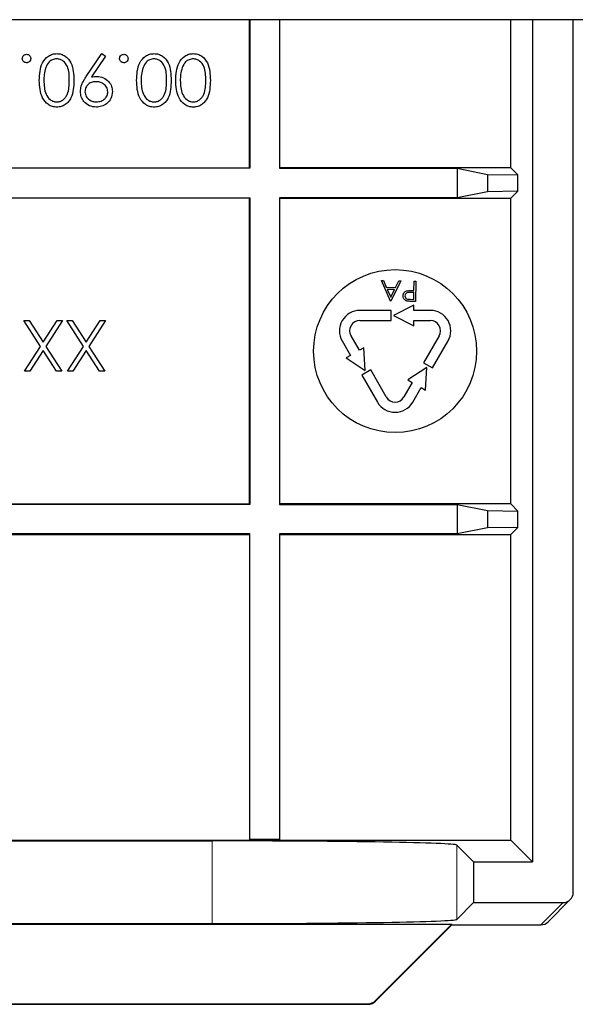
# Model space of a CAD drawing. Header units: millimetres. Extents: x 5 to 418, y 2 to 292.
# Tile 62 of 74: x 337.8 to 342.34, y 93.81 to 101.87. Entities that reach past the tile are written whole.
import ezdxf

# ---------------------------------------------------------------- set-up
doc = ezdxf.new("R2010")
doc.units = ezdxf.units.MM

msp = doc.modelspace()

# ---------------------------------------------------------------- linework, layer by layer
at = {"color": 7, "linetype": 'Continuous', "lineweight": 25}
for p, q in [((374.2615, 101.8669), (317.4282, 101.8669)), ((339.6782, 100.6557), (339.6782, 101.8669)), ((339.6826, 101.8669), (339.6826, 100.6513)), ((339.9238, 101.8669), (339.9238, 100.6513)), ((339.9282, 100.6557), (339.9282, 101.8669)), ((341.8174, 100.6557), (341.8174, 101.8669)), ((341.9948, 101.8669), (341.9948, 94.9782)), ((342.3282, 94.7282), (342.3282, 101.8669)), ((338.3437, 101.4018), (338.472, 101.5895)), ((338.5019, 101.5687), (338.3861, 101.3993)), ((338.472, 101.5895), (338.5019, 101.5687)), ((339.6826, 100.6513), (336.6738, 100.6513)), ((336.6782, 100.6557), (339.6782, 100.6557)), ((339.6826, 100.6513), (339.6782, 100.6557)), ((339.9238, 100.6513), (339.9282, 100.6557)), ((339.9238, 100.6513), (341.3777, 100.6513)), ((341.8174, 100.6557), (339.9282, 100.6557)), ((341.3777, 100.6513), (341.6256, 100.6018)), ((341.3777, 100.6513), (341.3777, 100.41)), ((341.6256, 100.6018), (341.8756, 100.5975)), ((341.6256, 100.6018), (341.6256, 100.4595)), ((341.8174, 100.6557), (341.8756, 100.5975)), ((341.8756, 100.4638), (341.8756, 100.5975)), ((341.6256, 100.4595), (341.3777, 100.41)), ((341.8756, 100.4638), (341.6256, 100.4595)), ((341.8756, 100.4638), (341.8174, 100.4057)), ((336.6738, 100.41), (339.6826, 100.41)), ((339.6782, 100.4057), (336.6782, 100.4057)), ((339.6826, 100.41), (339.6782, 100.4057)), ((339.6782, 97.9057), (339.6782, 100.4057)), ((339.6826, 100.41), (339.6826, 97.9013)), ((339.9238, 100.41), (339.9282, 100.4057)), ((341.3777, 100.41), (339.9238, 100.41)), ((339.9238, 100.41), (339.9238, 97.9013)), ((339.9282, 100.4057), (341.8174, 100.4057)), ((339.9282, 97.9057), (339.9282, 100.4057)), ((341.8174, 97.9057), (341.8174, 100.4057)), ((340.7583, 99.7324), (340.7746, 99.7322)), ((340.8332, 99.5648), (340.7583, 99.7324)), ((340.7746, 99.7322), (340.7986, 99.6784)), ((340.9164, 99.7304), (340.8354, 99.5647)), ((340.8741, 99.6775), (340.9001, 99.7306)), ((340.9001, 99.7306), (340.9164, 99.7304)), ((341.0245, 99.6522), (341.0254, 99.7291)), ((341.0254, 99.7291), (341.0404, 99.7289)), ((341.0404, 99.7289), (341.0383, 99.5623)), ((340.7986, 99.6784), (340.8741, 99.6775)), ((340.8658, 99.6605), (340.8063, 99.6612)), ((340.8063, 99.6612), (340.8349, 99.5972)), ((340.8349, 99.5972), (340.8658, 99.6605)), ((341.0243, 99.6351), (340.9951, 99.6358)), ((341.0126, 99.6523), (341.0245, 99.6522)), ((341.0236, 99.5795), (341.0243, 99.6351)), ((340.8354, 99.5647), (340.8332, 99.5648)), ((340.9931, 99.5799), (341.0236, 99.5795)), ((341.0383, 99.5623), (341.0057, 99.5627)), ((340.8373, 99.489), (340.5819, 99.489)), ((340.8373, 99.4057), (340.8373, 99.489)), ((341.0228, 99.5307), (340.8562, 99.4473)), ((341.0228, 99.489), (341.0228, 99.5307)), ((341.1593, 99.489), (341.0228, 99.489)), ((337.9691, 99.1948), (337.8331, 99.4073)), ((337.8331, 99.4073), (337.8763, 99.4073)), ((337.8763, 99.4073), (337.9907, 99.2285)), ((337.9907, 99.2285), (338.1052, 99.4073)), ((338.1483, 99.4073), (338.0123, 99.1948)), ((338.1052, 99.4073), (338.1483, 99.4073)), ((338.3217, 99.1948), (338.1857, 99.4073)), ((338.1857, 99.4073), (338.2289, 99.4073)), ((338.2289, 99.4073), (338.3433, 99.2285)), ((338.3433, 99.2285), (338.4577, 99.4073)), ((338.5009, 99.4073), (338.3648, 99.1948)), ((338.4577, 99.4073), (338.5009, 99.4073)), ((340.5819, 99.4057), (340.8373, 99.4057)), ((340.8562, 99.4473), (341.0228, 99.364)), ((341.0228, 99.4057), (341.1593, 99.4057)), ((341.0228, 99.364), (341.0228, 99.4057)), ((340.4376, 99.239), (340.5058, 99.1208)), ((340.578, 99.1625), (340.5098, 99.2807)), ((341.2315, 99.2807), (341.1038, 99.0595)), ((341.176, 99.0179), (341.3036, 99.239)), ((337.8385, 98.9906), (337.9691, 99.1948)), ((337.9907, 99.1611), (337.8816, 98.9906)), ((338.0998, 98.9906), (337.9907, 99.1611)), ((338.0123, 99.1948), (338.143, 98.9906)), ((338.1911, 98.9906), (338.3217, 99.1948)), ((338.3433, 99.1611), (338.2342, 98.9906)), ((338.4524, 98.9906), (338.3433, 99.1611)), ((338.3648, 99.1948), (338.4955, 98.9906)), ((340.6141, 99.1833), (340.578, 99.1625)), ((340.6252, 98.9973), (340.6141, 99.1833)), ((340.5058, 99.1208), (340.4697, 99.1)), ((340.4697, 99.1), (340.6252, 98.9973)), ((337.8816, 98.9906), (337.8385, 98.9906)), ((338.143, 98.9906), (338.0998, 98.9906)), ((338.2342, 98.9906), (338.1911, 98.9906)), ((338.4955, 98.9906), (338.4524, 98.9906)), ((340.6708, 99.0018), (340.5986, 98.9601)), ((340.7984, 98.7807), (340.6708, 99.0018)), ((341.1304, 99.0223), (340.9749, 98.9197)), ((341.1038, 99.0595), (341.176, 99.0179)), ((341.1193, 98.8363), (341.1304, 99.0223)), ((340.5986, 98.9601), (340.7263, 98.739)), ((340.9749, 98.9197), (341.011, 98.8988)), ((341.011, 98.8988), (340.9428, 98.7807)), ((341.0149, 98.739), (341.0832, 98.8572)), ((341.0832, 98.8572), (341.1193, 98.8363)), ((339.6826, 97.9013), (336.6738, 97.9013)), ((336.6782, 97.9057), (339.6782, 97.9057)), ((339.6826, 97.9013), (339.6782, 97.9057)), ((339.9238, 97.9013), (339.9282, 97.9057)), ((339.9238, 97.9013), (341.3777, 97.9013)), ((341.8174, 97.9057), (339.9282, 97.9057)), ((341.3777, 97.9013), (341.6256, 97.8518)), ((341.3777, 97.9013), (341.3777, 97.66)), ((341.8174, 97.9057), (341.8756, 97.8475)), ((341.6256, 97.8518), (341.8756, 97.8475)), ((341.6256, 97.8518), (341.6256, 97.7095)), ((341.8756, 97.7138), (341.8756, 97.8475)), ((341.6256, 97.7095), (341.3777, 97.66)), ((341.8756, 97.7138), (341.6256, 97.7095)), ((341.8756, 97.7138), (341.8174, 97.6557)), ((339.6826, 97.66), (336.6738, 97.66)), ((336.6782, 97.6557), (339.6782, 97.6557)), ((339.6826, 97.66), (339.6782, 97.6557)), ((339.6782, 97.6557), (339.6782, 95.1557)), ((339.6826, 95.16), (339.6826, 97.66)), ((339.9238, 97.66), (339.9282, 97.6557)), ((341.3777, 97.66), (339.9238, 97.66)), ((339.9238, 97.66), (339.9238, 95.16)), ((339.9282, 97.6557), (341.8174, 97.6557)), ((339.9282, 95.1557), (339.9282, 97.6557)), ((341.8174, 95.1557), (341.8174, 97.6557)), ((336.6782, 95.1557), (339.6782, 95.1557)), ((336.9819, 95.1498), (339.3745, 95.1498)), ((339.6826, 95.16), (339.6782, 95.1557)), ((339.6782, 95.1557), (339.9282, 95.1557)), ((339.9238, 95.16), (339.6826, 95.16)), ((339.9238, 95.16), (339.9282, 95.1557)), ((339.9282, 95.1557), (341.8174, 95.1557)), ((341.9948, 94.9782), (341.8174, 95.1557)), ((341.3742, 95.1155), (341.5115, 94.9782)), ((341.5115, 94.9782), (341.9948, 94.9782)), ((341.5115, 94.9782), (341.5115, 94.6449)), ((341.3742, 94.5075), (341.5115, 94.6449)), ((341.5115, 94.6449), (342.2448, 94.6449)), ((342.122, 94.4875), (342.3038, 94.6693)), ((336.9819, 94.4732), (339.3745, 94.4732)), ((335.0223, 94.4674), (341.3341, 94.4674)), ((340.7084, 93.8418), (341.3341, 94.4674)), ((340.7102, 93.8374), (341.3359, 94.4631)), ((341.3359, 94.4631), (341.3341, 94.4674)), ((341.3359, 94.4631), (342.063, 94.4631)), ((335.7051, 93.813), (340.6513, 93.813)), ((335.7069, 93.8174), (340.6495, 93.8174))]:
    msp.add_line(p, q, dxfattribs=at)
at = {"color": 7, "linetype": 'Continuous', "lineweight": 18}
for p, q in [((339.3745, 95.1498), (339.3745, 94.4732)), ((341.3742, 95.1155), (341.3742, 94.5075)), ((342.063, 94.4631), (342.2448, 94.6449)), ((340.7084, 93.8418), (340.7102, 93.8374)), ((340.6513, 93.813), (340.6495, 93.8174))]:
    msp.add_line(p, q, dxfattribs=at)
at = {"color": 7, "linetype": 'Continuous', "lineweight": 25}
msp.add_circle((340.8706, 99.1557), 0.6667, dxfattribs=at)
for centre, radius, start, end in [((340.5819, 99.3223), 0.1667, 90, 210), ((341.1593, 99.3223), 0.1667, 330, 90), ((340.5819, 99.3223), 0.0833, 90, 210), ((341.1593, 99.3223), 0.0833, 330, 90), ((340.8706, 98.8223), 0.0833, 210, 330), ((340.8706, 98.8223), 0.1667, 210, 330), ((342.063, 94.5464), 0.0833, 270, 315), ((340.6513, 93.8963), 0.0833, 270, 315)]:
    msp.add_arc(centre, radius, start, end, dxfattribs=at)
at = {"color": 7, "linetype": 'Continuous', "lineweight": 18}
for centre, start, end in [((342.0631, 94.5464), 269.98044, 314.99849), ((340.6513, 93.8964), 270.00748, 314.99252)]:
    msp.add_arc(centre, 0.0833, start, end, dxfattribs=at)
at = {"color": 7, "linetype": 'Continuous', "lineweight": 25}
for centre, major_axis, ratio, start_param, end_param in [((339.3745, 95.1149), (2, 0), 0.017455, 0.017453, 1.570796), ((342.2449, 94.7282), (-0.0589, -0.0589), 0.999695, 0.785246, 2.356347), ((339.3745, 94.5081), (2, 0), 0.017455, 4.712389, 6.265732), ((340.6495, 93.9007), (0.0319, -0.077), 0.999822, 5.890549, 6.675821)]:
    msp.add_ellipse(centre, major_axis=major_axis, ratio=ratio, start_param=start_param, end_param=end_param, dxfattribs=at)
for points, knots in [([(337.8203, 101.5494), (337.8209, 101.5545), (337.8221, 101.5648), (337.8316, 101.576), (337.843, 101.583), (337.851, 101.5838), (337.855, 101.5841)], [0, 0, 0, 0, 0.2794691, 0.5593578, 0.7796739, 1, 1, 1, 1]), ([(337.855, 101.5841), (337.8601, 101.5835), (337.8704, 101.5822), (337.8817, 101.5728), (337.8886, 101.5615), (337.8894, 101.5534), (337.8898, 101.5494)], [0, 0, 0, 0, 0.279581, 0.559143, 0.779575, 1, 1, 1, 1]), ([(337.9592, 101.3706), (337.9615, 101.4206), (337.965, 101.4956), (338.0217, 101.5647), (338.0663, 101.5865), (338.0908, 101.5885), (338.103, 101.5895)], [0, 0, 0, 0, 0.499407, 0.748743, 0.874372, 1, 1, 1, 1]), ([(338.103, 101.5895), (338.1152, 101.5885), (338.1395, 101.5865), (338.1837, 101.5647), (338.2385, 101.4947), (338.2408, 101.4203), (338.2423, 101.3706)], [0, 0, 0, 0, 0.125551, 0.25109, 0.50025, 1, 1, 1, 1]), ([(338.6163, 101.5494), (338.6169, 101.5545), (338.6181, 101.5648), (338.6276, 101.576), (338.6389, 101.583), (338.647, 101.5838), (338.651, 101.5841)], [0, 0, 0, 0, 0.279469, 0.559358, 0.779674, 1, 1, 1, 1]), ([(338.651, 101.5841), (338.6561, 101.5835), (338.6663, 101.5822), (338.6776, 101.5728), (338.6846, 101.5615), (338.6853, 101.5534), (338.6857, 101.5494)], [0, 0, 0, 0, 0.279581, 0.559143, 0.779575, 1, 1, 1, 1]), ([(338.7551, 101.3706), (338.7575, 101.4206), (338.761, 101.4956), (338.8176, 101.5647), (338.8622, 101.5865), (338.8867, 101.5885), (338.899, 101.5895)], [0, 0, 0, 0, 0.499407, 0.748743, 0.874372, 1, 1, 1, 1]), ([(338.899, 101.5895), (338.9111, 101.5885), (338.9354, 101.5865), (338.9797, 101.5647), (339.0344, 101.4947), (339.0367, 101.4203), (339.0383, 101.3706)], [0, 0, 0, 0, 0.125551, 0.25109, 0.50025, 1, 1, 1, 1]), ([(339.0757, 101.3706), (339.078, 101.4206), (339.0815, 101.4956), (339.1381, 101.5647), (339.1827, 101.5865), (339.2072, 101.5885), (339.2195, 101.5895)], [0, 0, 0, 0, 0.499407, 0.748743, 0.874372, 1, 1, 1, 1]), ([(339.2195, 101.5895), (339.2316, 101.5885), (339.2559, 101.5865), (339.3002, 101.5647), (339.3549, 101.4947), (339.3572, 101.4203), (339.3588, 101.3706)], [0, 0, 0, 0, 0.125551, 0.25109, 0.50025, 1, 1, 1, 1]), ([(337.855, 101.5147), (337.8499, 101.5153), (337.8396, 101.5164), (337.8284, 101.526), (337.8213, 101.5373), (337.8206, 101.5454), (337.8203, 101.5494)], [0, 0, 0, 0, 0.279602, 0.559212, 0.779475, 1, 1, 1, 1]), ([(337.8898, 101.5494), (337.8891, 101.5443), (337.8879, 101.534), (337.8785, 101.5227), (337.8671, 101.5157), (337.8591, 101.515), (337.855, 101.5147)], [0, 0, 0, 0, 0.279576, 0.559284, 0.779552, 1, 1, 1, 1]), ([(338.1018, 101.5467), (338.0904, 101.5453), (338.0676, 101.5424), (338.0324, 101.5187), (338.02, 101.4917), (338.0124, 101.4752)], [0, 0, 0, 0, 0.280257, 0.560781, 1, 1, 1, 1]), ([(338.2049, 101.3705), (338.2046, 101.4094), (338.2042, 101.4677), (338.1642, 101.5246), (338.1304, 101.5437), (338.1113, 101.5457), (338.1018, 101.5467)], [0, 0, 0, 0, 0.500291, 0.749086, 0.874606, 1, 1, 1, 1]), ([(338.651, 101.5147), (338.6458, 101.5153), (338.6356, 101.5164), (338.6243, 101.526), (338.6172, 101.5373), (338.6166, 101.5454), (338.6163, 101.5494)], [0, 0, 0, 0, 0.279602, 0.559212, 0.779475, 1, 1, 1, 1]), ([(338.6857, 101.5494), (338.6851, 101.5443), (338.6839, 101.534), (338.6744, 101.5227), (338.663, 101.5157), (338.655, 101.515), (338.651, 101.5147)], [0, 0, 0, 0, 0.279576, 0.559284, 0.779552, 1, 1, 1, 1]), ([(338.8977, 101.5467), (338.8863, 101.5453), (338.8636, 101.5424), (338.8284, 101.5187), (338.8159, 101.4917), (338.8083, 101.4752)], [0, 0, 0, 0, 0.2802572, 0.5607811, 1, 1, 1, 1]), ([(339.0009, 101.3705), (339.0006, 101.4094), (339.0001, 101.4677), (338.9601, 101.5246), (338.9263, 101.5437), (338.9072, 101.5457), (338.8977, 101.5467)], [0, 0, 0, 0, 0.5002912, 0.749086, 0.8746062, 1, 1, 1, 1]), ([(339.2182, 101.5467), (339.2068, 101.5453), (339.1841, 101.5424), (339.1489, 101.5187), (339.1364, 101.4917), (339.1288, 101.4752)], [0, 0, 0, 0, 0.2802572, 0.5607811, 1, 1, 1, 1]), ([(339.3214, 101.3705), (339.3211, 101.4094), (339.3206, 101.4677), (339.2806, 101.5246), (339.2468, 101.5437), (339.2277, 101.5457), (339.2182, 101.5467)], [0, 0, 0, 0, 0.5002912, 0.749086, 0.8746062, 1, 1, 1, 1]), ([(338.0124, 101.4752), (338.0071, 101.456), (337.9976, 101.4217), (337.9969, 101.3861), (337.9966, 101.3705)], [0, 0, 0, 0, 0.559599, 1, 1, 1, 1]), ([(338.2957, 101.2795), (338.2973, 101.2946), (338.2998, 101.3195), (338.3134, 101.3516), (338.3275, 101.3774), (338.3383, 101.3937), (338.3437, 101.4018)], [0, 0, 0, 0, 0.3392949, 0.5594254, 0.7796947, 1, 1, 1, 1]), ([(338.3861, 101.3993), (338.3942, 101.4003), (338.4088, 101.4021), (338.4234, 101.4024), (338.4299, 101.4025)], [0, 0, 0, 0, 0.559944, 1, 1, 1, 1]), ([(338.4299, 101.4025), (338.4484, 101.4005), (338.4855, 101.3965), (338.5275, 101.3637), (338.5536, 101.3228), (338.5562, 101.2936), (338.5575, 101.2791)], [0, 0, 0, 0, 0.279814, 0.559489, 0.779635, 1, 1, 1, 1]), ([(338.8083, 101.4752), (338.803, 101.456), (338.7935, 101.4217), (338.7928, 101.3861), (338.7925, 101.3705)], [0, 0, 0, 0, 0.559599, 1, 1, 1, 1]), ([(339.1288, 101.4752), (339.1235, 101.456), (339.114, 101.4217), (339.1133, 101.3861), (339.113, 101.3705)], [0, 0, 0, 0, 0.559599, 1, 1, 1, 1]), ([(338.103, 101.1514), (338.0908, 101.1524), (338.0662, 101.1544), (338.0215, 101.1761), (337.9652, 101.2456), (337.9616, 101.3206), (337.9592, 101.3706)], [0, 0, 0, 0, 0.1256, 0.251197, 0.500581, 1, 1, 1, 1]), ([(337.9966, 101.3705), (337.9981, 101.3318), (338.0004, 101.2738), (338.0394, 101.2165), (338.0732, 101.1972), (338.0922, 101.1952), (338.1018, 101.1942)], [0, 0, 0, 0, 0.500072, 0.749021, 0.874598, 1, 1, 1, 1]), ([(338.1018, 101.1942), (338.1113, 101.1951), (338.1304, 101.197), (338.1558, 101.2117), (338.176, 101.2322), (338.2036, 101.2829), (338.2043, 101.3316), (338.2049, 101.3705)], [0, 0, 0, 0, 0.125139, 0.250418, 0.375519, 0.500847, 1, 1, 1, 1]), ([(338.2423, 101.3706), (338.2407, 101.3209), (338.2387, 101.2586), (338.1999, 101.196), (338.1728, 101.1711), (338.1396, 101.1544), (338.1152, 101.1524), (338.103, 101.1514)], [0, 0, 0, 0, 0.498702, 0.624177, 0.749467, 0.874745, 1, 1, 1, 1]), ([(338.4229, 101.3598), (338.4101, 101.3587), (338.3844, 101.3567), (338.3544, 101.3352), (338.336, 101.3072), (338.3341, 101.287), (338.3331, 101.277)], [0, 0, 0, 0, 0.280319, 0.55953, 0.779753, 1, 1, 1, 1]), ([(338.5201, 101.277), (338.518, 101.2902), (338.5138, 101.3168), (338.4852, 101.3429), (338.4543, 101.3576), (338.4334, 101.3591), (338.4229, 101.3598)], [0, 0, 0, 0, 0.278472, 0.558424, 0.779098, 1, 1, 1, 1]), ([(338.899, 101.1514), (338.8867, 101.1524), (338.8622, 101.1544), (338.8175, 101.1761), (338.7611, 101.2456), (338.7575, 101.3206), (338.7551, 101.3706)], [0, 0, 0, 0, 0.1256, 0.251197, 0.500581, 1, 1, 1, 1]), ([(338.7925, 101.3705), (338.7941, 101.3318), (338.7964, 101.2738), (338.8354, 101.2165), (338.8691, 101.1972), (338.8882, 101.1952), (338.8977, 101.1942)], [0, 0, 0, 0, 0.500072, 0.749021, 0.874598, 1, 1, 1, 1]), ([(338.8977, 101.1942), (338.9073, 101.1951), (338.9264, 101.197), (338.9517, 101.2117), (338.9719, 101.2322), (338.9995, 101.2829), (339.0003, 101.3316), (339.0009, 101.3705)], [0, 0, 0, 0, 0.125139, 0.250418, 0.375519, 0.500847, 1, 1, 1, 1]), ([(339.0383, 101.3706), (339.0366, 101.3209), (339.0346, 101.2586), (338.9958, 101.196), (338.9688, 101.1711), (338.9355, 101.1544), (338.9111, 101.1524), (338.899, 101.1514)], [0, 0, 0, 0, 0.498702, 0.6241765, 0.7494675, 0.8747453, 1, 1, 1, 1]), ([(339.2195, 101.1514), (339.2072, 101.1524), (339.1827, 101.1544), (339.138, 101.1761), (339.0817, 101.2456), (339.0781, 101.3206), (339.0757, 101.3706)], [0, 0, 0, 0, 0.1256, 0.251197, 0.500581, 1, 1, 1, 1]), ([(339.113, 101.3705), (339.1146, 101.3318), (339.1169, 101.2738), (339.1559, 101.2165), (339.1896, 101.1972), (339.2087, 101.1952), (339.2182, 101.1942)], [0, 0, 0, 0, 0.500072, 0.749021, 0.874598, 1, 1, 1, 1]), ([(339.2182, 101.1942), (339.2278, 101.1951), (339.2469, 101.197), (339.2722, 101.2117), (339.2924, 101.2322), (339.32, 101.2829), (339.3208, 101.3316), (339.3214, 101.3705)], [0, 0, 0, 0, 0.125139, 0.250418, 0.375519, 0.500847, 1, 1, 1, 1]), ([(339.3588, 101.3706), (339.3572, 101.3209), (339.3551, 101.2586), (339.3163, 101.196), (339.2893, 101.1711), (339.256, 101.1544), (339.2316, 101.1524), (339.2195, 101.1514)], [0, 0, 0, 0, 0.498702, 0.624177, 0.749467, 0.874745, 1, 1, 1, 1]), ([(338.4249, 101.1514), (338.4059, 101.1537), (338.3681, 101.1581), (338.3251, 101.1921), (338.3002, 101.2349), (338.2972, 101.2646), (338.2957, 101.2795)], [0, 0, 0, 0, 0.27973, 0.559163, 0.779612, 1, 1, 1, 1]), ([(338.3331, 101.277), (338.3351, 101.264), (338.3389, 101.2379), (338.3661, 101.2116), (338.3961, 101.1963), (338.4165, 101.1949), (338.4268, 101.1942)], [0, 0, 0, 0, 0.2787219, 0.5585693, 0.7791712, 1, 1, 1, 1]), ([(338.5575, 101.2791), (338.5552, 101.2598), (338.5507, 101.2213), (338.5139, 101.1795), (338.4701, 101.1556), (338.4399, 101.1528), (338.4249, 101.1514)], [0, 0, 0, 0, 0.279538, 0.558851, 0.779452, 1, 1, 1, 1]), ([(338.4268, 101.1942), (338.4398, 101.1954), (338.4658, 101.1979), (338.4963, 101.219), (338.5168, 101.2463), (338.519, 101.2668), (338.5201, 101.277)], [0, 0, 0, 0, 0.2800921, 0.5600105, 0.7801305, 1, 1, 1, 1]), ([(340.9363, 99.6082), (340.9368, 99.6137), (340.9377, 99.6247), (340.9462, 99.6379), (340.9577, 99.6464), (340.966, 99.6489), (340.9701, 99.6501)], [0, 0, 0, 0, 0.280099, 0.559324, 0.779458, 1, 1, 1, 1]), ([(340.9951, 99.6358), (340.9849, 99.636), (340.9722, 99.6362), (340.9598, 99.628), (340.9533, 99.6204), (340.9521, 99.613), (340.9513, 99.6081)], [0, 0, 0, 0, 0.499721, 0.62535, 0.751083, 1, 1, 1, 1]), ([(340.9701, 99.6501), (340.978, 99.651), (340.9921, 99.6526), (341.0063, 99.6524), (341.0126, 99.6523)], [0, 0, 0, 0, 0.559694, 1, 1, 1, 1]), ([(340.9677, 99.5656), (340.9627, 99.5675), (340.9526, 99.5713), (340.9423, 99.5827), (340.9369, 99.5956), (340.9365, 99.604), (340.9363, 99.6082)], [0, 0, 0, 0, 0.279705, 0.559381, 0.779509, 1, 1, 1, 1]), ([(340.9513, 99.6081), (340.952, 99.6033), (340.953, 99.5961), (340.9591, 99.5885), (340.9707, 99.5799), (340.9832, 99.5799), (340.9931, 99.5799)], [0, 0, 0, 0, 0.248969, 0.374729, 0.500383, 1, 1, 1, 1]), ([(341.0057, 99.5627), (340.9985, 99.5627), (340.9858, 99.5628), (340.9732, 99.5648), (340.9677, 99.5656)], [0, 0, 0, 0, 0.560314, 1, 1, 1, 1])]:
    msp.add_open_spline(points, degree=3, knots=knots, dxfattribs=at)

doc.saveas('drawing.dxf')
